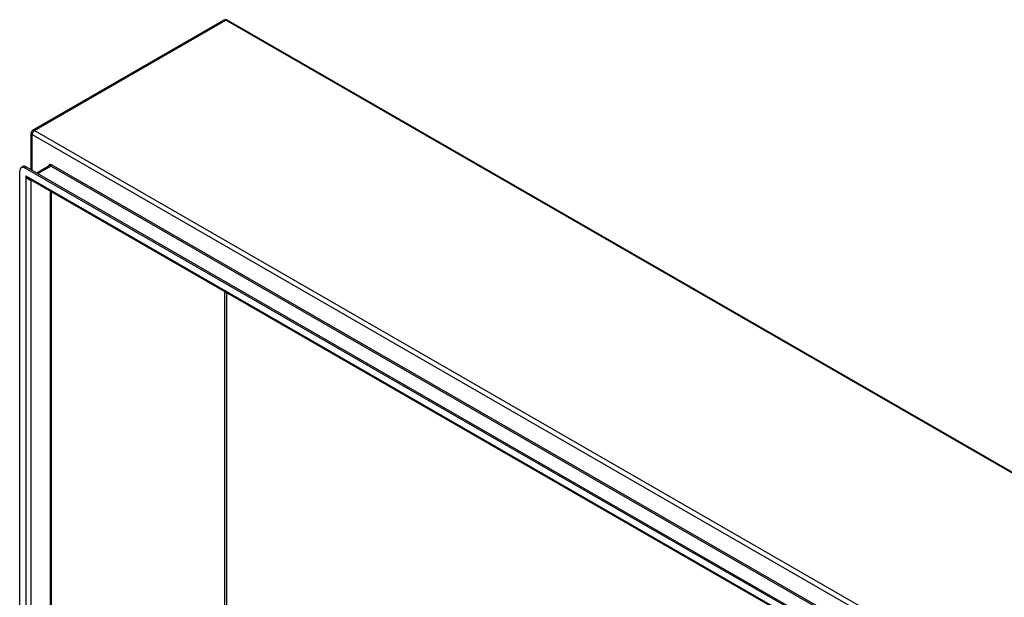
# Model space of a CAD drawing. Header units: inches. Extents: x 14 to 366, y 32 to 173.
# Tile 66 of 82: x 310 to 338, y 154 to 170. Entities that reach past the tile are written whole.
import ezdxf

# ---------------------------------------------------------------- set-up
doc = ezdxf.new("R2010")
doc.units = ezdxf.units.IN
doc.header["$MEASUREMENT"] = 0
doc.layers.add('Visible Edges(ANSI)', color=7, linetype='Continuous', lineweight=25)
doc.layers.add('Visible Tangent Edges(ANSI)', color=7, linetype='Continuous', lineweight=25)

msp = doc.modelspace()

# ---------------------------------------------------------------- linework, layer by layer
at = {"layer": 'Visible Edges(ANSI)'}
for p, q in [((315.436, 170.359), (309.919, 167.182)), ((315.535, 170.359), (366.307, 141.122)), ((309.87, 166.045), (309.87, 167.096)), ((309.543, 149.189), (309.543, 166.017)), ((309.584, 166.107), (309.632, 166.135)), ((359.591, 137.356), (309.682, 166.097)), ((309.73, 166.125), (359.64, 137.384)), ((310.392, 166.152), (310.038, 165.948)), ((359.506, 137.163), (309.809, 165.782)), ((310.448, 165.414), (310.448, 149.569))]:
    msp.add_line(p, q, dxfattribs=at)
for centre, start, end in [((315.486, 170.273), 60.064, 119.936), ((309.969, 167.096), 119.936, 180)]:
    msp.add_arc(centre, 0.099, start, end, dxfattribs=at)
for centre, end_param in [((309.682, 165.936), 7.070517), ((309.73, 165.964), 6.283185)]:
    msp.add_ellipse(centre, major_axis=(-0.098, 0.171), ratio=0.578093, start_param=5.499721, end_param=end_param, dxfattribs=at)
at = {"layer": 'Visible Tangent Edges(ANSI)'}
for p, q in [((309.969, 167.177), (315.486, 170.354)), ((366.257, 141.117), (315.486, 170.354)), ((309.899, 167.056), (360.67, 137.819)), ((309.899, 166.028), (309.899, 167.056)), ((309.969, 167.177), (360.198, 138.252)), ((360.106, 137.597), (310.463, 166.185)), ((309.682, 166.097), (309.73, 166.125)), ((310.067, 165.931), (310.441, 166.147)), ((310.441, 166.147), (310.513, 166.106)), ((360.013, 137.601), (310.513, 166.106)), ((309.723, 165.865), (359.55, 137.171)), ((309.723, 165.865), (309.723, 149.133)), ((309.863, 165.751), (309.863, 149.239)), ((310.419, 165.43), (310.419, 149.56)), ((315.464, 152.462), (315.464, 162.525)), ((315.508, 162.5), (315.508, 152.462))]:
    msp.add_line(p, q, dxfattribs=at)
for centre, major_axis, ratio, start_param, end_param in [((315.486, 170.273), (-0.0494, 0.0858), 0.578093, 5.499721, 6.283185), ((315.486, 170.273), (0.0494, 0.0858), 0.578093, 0, 0.783464), ((309.969, 167.096), (-0.099, 0), 0.575862, 0, 0.785398), ((309.969, 167.096), (-0.0494, -0.0858), 0.578093, 3.925057, 5.495853), ((309.969, 167.096), (-0.0494, 0.0858), 0.578093, 5.499721, 6.283185), ((310.463, 166.079), (-0.065, 0.113), 0.578093, 5.499721, 6.988298), ((310.441, 166.172), (0.0155, 0.0269), 0.578093, 3.925057, 5.495853), ((310.441, 166.066), (-0.0494, 0.0858), 0.578093, 5.499721, 6.283185), ((309.793, 165.905), (0.095, -0.132), 0.494861, 4.660263, 5.447595), ((309.793, 165.905), (0.066, -0.148), 0.494835, 4.763011, 6.227417)]:
    msp.add_ellipse(centre, major_axis=major_axis, ratio=ratio, start_param=start_param, end_param=end_param, dxfattribs=at)

doc.saveas('drawing.dxf')
